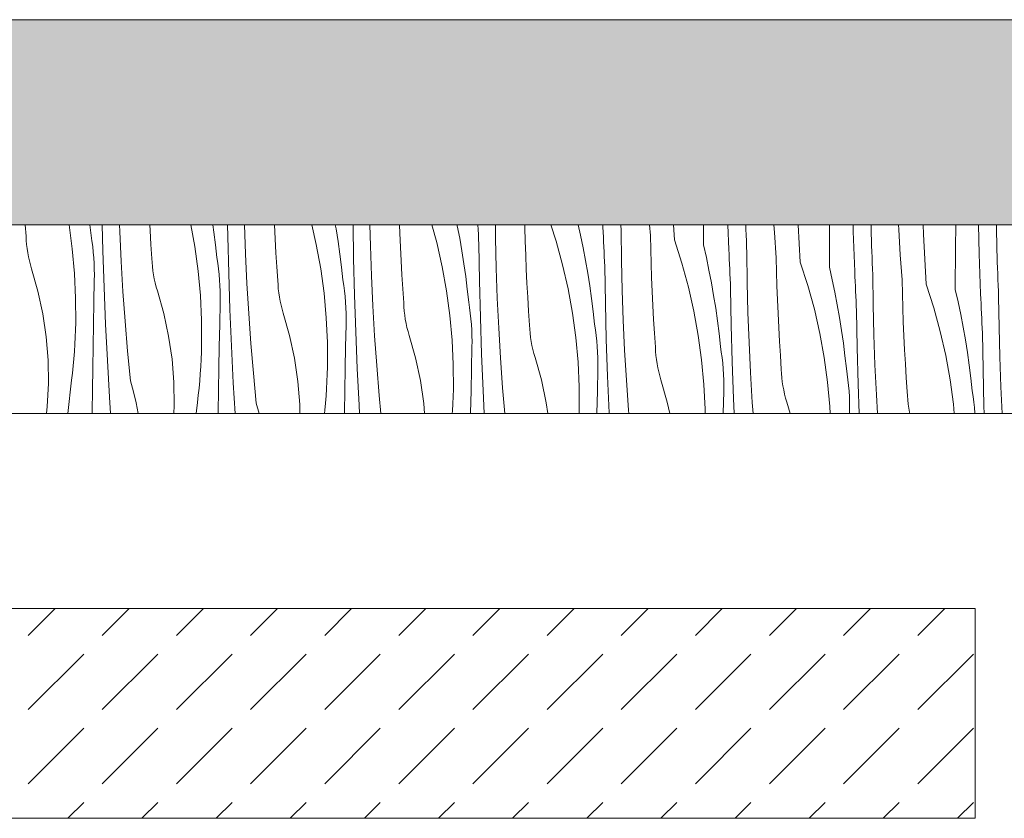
# Model space of a CAD drawing. Header units: millimetres. Extents: x -7814 to 55813, y 465 to 25965.
# Tile 38 of 112: x 26824 to 27764, y 20728 to 21489. Entities that reach past the tile are written whole.
import ezdxf

# ---------------------------------------------------------------- set-up
doc = ezdxf.new("R2010")
doc.units = ezdxf.units.MM
doc.layers.add('2D Drafting - General2', color=251, linetype='Continuous', lineweight=15)
doc.layers.add('2D Drafting - General81', color=251, linetype='Continuous', lineweight=20)

# ---------------------------------------------------------------- blocks, each defined once
blk = doc.blocks.new('*X24')
at = {"layer": '2D Drafting - General81', "linetype": 'Continuous'}
for p, q in [((-71985.42, 69535.75), (-71986.18, 69546.59)), ((-71944.45, 69546.59), (-71941.34, 69523.72)), ((-71924.49, 69546.59), (-71923.39, 69536.51)), ((-71912.22, 69521.81), (-71912.84, 69546.59)), ((-71896.12, 69540.25), (-71896.35, 69546.59)), ((-71894.76, 69511.7), (-71896.12, 69540.25)), ((-71867.11, 69541.16), (-71867.41, 69546.59)), ((-71866.28, 69527.87), (-71867.11, 69541.16)), ((-71828.2, 69546.59), (-71824.44, 69525.85)), ((-71807.16, 69546.59), (-71806.18, 69539.71)), ((-71806.18, 69539.71), (-71804.65, 69527.54)), ((-71793.02, 69535.54), (-71793.21, 69546.59)), ((-71776.05, 69519.08), (-71777.03, 69546.59)), ((-71747.78, 69533.29), (-71748.43, 69546.59)), ((-71712.83, 69546.59), (-71708.56, 69527.82)), ((-71690.43, 69546.59), (-71689.76, 69542.81)), ((-71689.76, 69542.81), (-71687.84, 69530.69)), ((-71672.95, 69514.36), (-71673.49, 69546.59)), ((-71657, 69526.47), (-71657.48, 69546.59)), ((-71628.91, 69538.73), (-71629.18, 69546.59)), ((-71628.36, 69525.42), (-71628.91, 69538.73)), ((-71598.38, 69546.59), (-71593.71, 69529.59)), ((-71574.31, 69546.59), (-71574.13, 69545.77)), ((-71574.13, 69545.77), (-71571.81, 69533.72)), ((-71554.17, 69542.12), (-71554.38, 69546.59)), ((-71553.94, 69537.45), (-71554.17, 69542.12)), ((-71537.62, 69533.87), (-71537.77, 69546.59)), ((-71509.66, 69544.19), (-71509.7, 69546.59)), ((-71509.3, 69530.87), (-71509.66, 69544.19)), ((-71484.87, 69546.59), (-71479.87, 69531.09)), ((-71458.84, 69546.59), (-71456.58, 69536.61)), ((-71435.15, 69544.32), (-71435.23, 69546.59)), ((-71434.95, 69539.64), (-71435.15, 69544.32)), ((-71434.75, 69534.97), (-71434.95, 69539.64)), ((-71417.89, 69541.27), (-71418.13, 69546.59)), ((-71417.55, 69512.7), (-71417.89, 69541.27)), ((-71389.85, 69536.33), (-71390.63, 69546.59)), ((-71367.03, 69532.31), (-71367.79, 69546.59)), ((-71339.22, 69527.4), (-71339.1, 69546.59)), ((-71315.08, 69523.15), (-71315.93, 69546.59)), ((-71298.74, 69542.29), (-71298.89, 69546.59)), ((-71298.53, 69536.75), (-71298.74, 69542.29)), ((-71271.6, 69539.24), (-71272.04, 69546.59)), ((-71269.79, 69515.16), (-71271.6, 69539.24)), ((-71246.96, 69511.14), (-71248.85, 69546.59)), ((-71219.16, 69506.23), (-71218.9, 69545.58)), ((-71218.9, 69545.58), (-71218.89, 69546.59)), ((-71196.39, 69540.11), (-71196.56, 69546.59)), ((-71195.01, 69501.98), (-71196.39, 69540.11)), ((-71179.38, 69543.32), (-71179.45, 69546.59)), ((-71179.22, 69537.77), (-71179.38, 69543.32)), ((-71152.98, 69542.17), (-71153.18, 69546.59)), ((-71151.53, 69518.07), (-71152.98, 69542.17)), ((-71129.44, 69537.71), (-71129.7, 69546.59)), ((-71098.83, 69524.41), (-71098.68, 69546.59)), ((-71076.33, 69518.94), (-71077.03, 69546.59)), ((-71059.32, 69522.15), (-71059.82, 69546.59)), ((-71985.25, 69531.8), (-71985.42, 69535.75)), ((-71984.93, 69527.87), (-71985.25, 69531.8)), ((-71922.57, 69531.19), (-71923.39, 69536.51)), ((-71921.87, 69525.86), (-71922.57, 69531.19)), ((-71792.15, 69500.63), (-71793.02, 69535.54)), ((-71747.05, 69519.99), (-71747.78, 69533.29)), ((-71687.84, 69530.69), (-71686.11, 69518.54)), ((-71593.71, 69529.59), (-71588.5, 69506.65)), ((-71571.81, 69533.72), (-71569.69, 69521.64)), ((-71553.71, 69532.77), (-71553.94, 69537.45)), ((-71553.47, 69528.1), (-71553.71, 69532.77)), ((-71536.94, 69505.3), (-71537.62, 69533.87)), ((-71508.84, 69517.56), (-71509.3, 69530.87)), ((-71479.87, 69531.09), (-71473.64, 69508.41)), ((-71456.58, 69536.61), (-71454.07, 69524.6)), ((-71434.54, 69530.29), (-71434.75, 69534.97)), ((-71434.32, 69525.62), (-71434.54, 69530.29)), ((-71389.59, 69523.01), (-71389.85, 69536.33)), ((-71367.03, 69532.31), (-71359.8, 69509.92)), ((-71298.31, 69531.2), (-71298.53, 69536.75)), ((-71298.07, 69525.65), (-71298.31, 69531.2)), ((-71179.05, 69532.22), (-71179.22, 69537.77)), ((-71178.87, 69526.67), (-71179.05, 69532.22)), ((-71126.89, 69489.96), (-71129.44, 69537.71)), ((-71984.48, 69523.95), (-71984.93, 69527.87)), ((-71983.89, 69520.04), (-71984.48, 69523.95)), ((-71983.16, 69516.16), (-71983.89, 69520.04)), ((-71941.34, 69523.72), (-71939.21, 69500.29)), ((-71921.29, 69520.51), (-71921.87, 69525.86)), ((-71920.84, 69515.15), (-71921.29, 69520.51)), ((-71911.06, 69486.91), (-71912.22, 69521.81)), ((-71865.36, 69514.58), (-71866.28, 69527.87)), ((-71824.44, 69525.85), (-71821.27, 69502.55)), ((-71804.65, 69527.54), (-71803.32, 69515.34)), ((-71774.7, 69490.53), (-71776.05, 69519.08)), ((-71746.21, 69506.69), (-71747.05, 69519.99)), ((-71708.56, 69527.82), (-71704.37, 69504.68)), ((-71655.99, 69497.91), (-71657, 69526.47)), ((-71627.72, 69512.12), (-71628.36, 69525.42)), ((-71569.69, 69521.64), (-71567.77, 69509.52)), ((-71552.89, 69493.19), (-71553.47, 69528.1)), ((-71454.07, 69524.6), (-71451.75, 69512.55)), ((-71434.1, 69520.95), (-71434.32, 69525.62)), ((-71433.88, 69516.27), (-71434.1, 69520.95)), ((-71389.23, 69509.7), (-71389.59, 69523.01)), ((-71339.22, 69527.4), (-71336.51, 69515.44)), ((-71314.88, 69518.47), (-71315.08, 69523.15)), ((-71297.82, 69520.1), (-71298.07, 69525.65)), ((-71297.48, 69491.53), (-71297.82, 69520.1)), ((-71178.67, 69521.12), (-71178.87, 69526.67)), ((-71178.46, 69515.57), (-71178.67, 69521.12)), ((-71099.09, 69485.06), (-71098.83, 69524.41)), ((-71059.16, 69516.6), (-71059.32, 69522.15)), ((-71982.3, 69512.31), (-71983.16, 69516.16)), ((-71981.3, 69508.49), (-71982.3, 69512.31)), ((-71920.52, 69509.78), (-71920.84, 69515.15)), ((-71920.32, 69504.4), (-71920.52, 69509.78)), ((-71893.07, 69483.17), (-71894.76, 69511.7)), ((-71865.18, 69510.63), (-71865.36, 69514.58)), ((-71864.86, 69506.7), (-71865.18, 69510.63)), ((-71802.5, 69510.02), (-71803.32, 69515.34)), ((-71801.8, 69504.69), (-71802.5, 69510.02)), ((-71686.11, 69518.54), (-71684.58, 69506.37)), ((-71672.08, 69479.46), (-71672.95, 69514.36)), ((-71626.98, 69498.82), (-71627.72, 69512.12)), ((-71508.29, 69504.25), (-71508.84, 69517.56)), ((-71451.75, 69512.55), (-71449.63, 69500.46)), ((-71433.64, 69511.6), (-71433.88, 69516.27)), ((-71433.4, 69506.93), (-71433.64, 69511.6)), ((-71416.87, 69484.12), (-71417.55, 69512.7)), ((-71388.77, 69496.39), (-71389.23, 69509.7)), ((-71359.8, 69509.92), (-71353.58, 69487.24)), ((-71336.51, 69515.44), (-71334, 69503.43)), ((-71314.68, 69513.8), (-71314.88, 69518.47)), ((-71314.47, 69509.12), (-71314.68, 69513.8)), ((-71269.52, 69501.84), (-71269.79, 69515.16)), ((-71246.96, 69511.14), (-71239.74, 69488.75)), ((-71178.24, 69510.03), (-71178.46, 69515.57)), ((-71178, 69504.48), (-71178.24, 69510.03)), ((-71149.72, 69493.99), (-71151.53, 69518.07)), ((-71074.94, 69480.8), (-71076.33, 69518.94)), ((-71058.98, 69511.05), (-71059.16, 69516.6)), ((-71058.8, 69505.5), (-71058.98, 69511.05)), ((-71980.17, 69504.7), (-71981.3, 69508.49)), ((-71974.13, 69483.36), (-71980.17, 69504.7)), ((-71939.21, 69500.29), (-71938.12, 69476.8)), ((-71920.25, 69499.02), (-71920.32, 69504.4)), ((-71864.41, 69502.77), (-71864.86, 69506.7)), ((-71863.82, 69498.87), (-71864.41, 69502.77)), ((-71821.27, 69502.55), (-71819.14, 69479.12)), ((-71801.22, 69499.34), (-71801.8, 69504.69)), ((-71790.99, 69465.74), (-71792.15, 69500.63)), ((-71745.29, 69493.41), (-71746.21, 69506.69)), ((-71704.37, 69504.68), (-71701.2, 69481.37)), ((-71684.58, 69506.37), (-71683.25, 69494.17)), ((-71588.5, 69506.65), (-71584.3, 69483.51)), ((-71567.77, 69509.52), (-71566.04, 69497.37)), ((-71535.92, 69476.73), (-71536.94, 69505.3)), ((-71507.65, 69490.95), (-71508.29, 69504.25)), ((-71473.64, 69508.41), (-71468.43, 69485.48)), ((-71449.63, 69500.46), (-71447.7, 69488.35)), ((-71432.82, 69472.02), (-71433.4, 69506.93)), ((-71334, 69503.43), (-71331.68, 69491.38)), ((-71314.26, 69504.45), (-71314.47, 69509.12)), ((-71314.03, 69499.78), (-71314.26, 69504.45)), ((-71269.16, 69488.53), (-71269.52, 69501.84)), ((-71219.16, 69506.23), (-71216.45, 69494.27)), ((-71194.82, 69497.3), (-71195.01, 69501.98)), ((-71177.75, 69498.93), (-71178, 69504.48)), ((-71058.6, 69499.95), (-71058.8, 69505.5)), ((-71920.75, 69472.75), (-71920.31, 69493.64)), ((-71920.31, 69493.64), (-71920.25, 69499.02)), ((-71863.09, 69494.99), (-71863.82, 69498.87)), ((-71862.23, 69491.13), (-71863.09, 69494.99)), ((-71861.23, 69487.31), (-71862.23, 69491.13)), ((-71800.78, 69493.98), (-71801.22, 69499.34)), ((-71800.45, 69488.6), (-71800.78, 69493.98)), ((-71745.11, 69489.46), (-71745.29, 69493.41)), ((-71682.43, 69488.85), (-71683.25, 69494.17)), ((-71654.63, 69469.36), (-71655.99, 69497.91)), ((-71626.15, 69485.52), (-71626.98, 69498.82)), ((-71566.04, 69497.37), (-71564.52, 69485.19)), ((-71552.01, 69458.29), (-71552.89, 69493.19)), ((-71506.91, 69477.65), (-71507.65, 69490.95)), ((-71388.22, 69483.08), (-71388.77, 69496.39)), ((-71331.68, 69491.38), (-71329.56, 69479.29)), ((-71313.81, 69495.1), (-71314.03, 69499.78)), ((-71313.57, 69490.43), (-71313.81, 69495.1)), ((-71296.8, 69462.95), (-71297.48, 69491.53)), ((-71216.45, 69494.27), (-71213.93, 69482.26)), ((-71194.61, 69492.63), (-71194.82, 69497.3)), ((-71194.4, 69487.95), (-71194.61, 69492.63)), ((-71177.41, 69470.35), (-71177.75, 69498.93)), ((-71149.45, 69480.67), (-71149.72, 69493.99)), ((-71058.39, 69494.4), (-71058.6, 69499.95)), ((-71058.17, 69488.86), (-71058.39, 69494.4)), ((-71969.49, 69461.67), (-71974.13, 69483.36)), ((-71909.61, 69452.03), (-71911.06, 69486.91)), ((-71891.04, 69454.66), (-71893.07, 69483.17)), ((-71860.1, 69483.53), (-71861.23, 69487.31)), ((-71854.06, 69462.19), (-71860.1, 69483.53)), ((-71800.26, 69483.23), (-71800.45, 69488.6)), ((-71800.19, 69477.85), (-71800.26, 69483.23)), ((-71773, 69462), (-71774.7, 69490.53)), ((-71744.8, 69485.53), (-71745.11, 69489.46)), ((-71744.34, 69481.6), (-71744.8, 69485.53)), ((-71743.75, 69477.7), (-71744.34, 69481.6)), ((-71681.73, 69483.52), (-71682.43, 69488.85)), ((-71681.16, 69478.17), (-71681.73, 69483.52)), ((-71625.22, 69472.24), (-71626.15, 69485.52)), ((-71584.3, 69483.51), (-71581.14, 69460.2)), ((-71564.52, 69485.19), (-71563.19, 69473)), ((-71468.43, 69485.48), (-71464.23, 69462.34)), ((-71447.7, 69488.35), (-71445.97, 69476.2)), ((-71415.85, 69455.56), (-71416.87, 69484.12)), ((-71387.58, 69469.77), (-71388.22, 69483.08)), ((-71353.58, 69487.24), (-71348.36, 69464.31)), ((-71313.33, 69485.76), (-71313.57, 69490.43)), ((-71312.75, 69450.85), (-71313.33, 69485.76)), ((-71268.7, 69475.22), (-71269.16, 69488.53)), ((-71239.74, 69488.75), (-71233.51, 69466.07)), ((-71213.93, 69482.26), (-71211.61, 69470.21)), ((-71194.19, 69483.28), (-71194.4, 69487.95)), ((-71193.97, 69478.61), (-71194.19, 69483.28)), ((-71126.89, 69489.96), (-71119.67, 69467.58)), ((-71099.09, 69485.06), (-71096.38, 69473.09)), ((-71057.94, 69483.31), (-71058.17, 69488.86)), ((-71057.69, 69477.76), (-71057.94, 69483.31)), ((-71938.12, 69476.8), (-71938.07, 69453.28)), ((-71921.16, 69451.86), (-71920.75, 69472.75)), ((-71819.14, 69479.12), (-71818.05, 69455.63)), ((-71800.68, 69451.58), (-71800.24, 69472.47)), ((-71800.24, 69472.47), (-71800.19, 69477.85)), ((-71743.02, 69473.82), (-71743.75, 69477.7)), ((-71742.16, 69469.96), (-71743.02, 69473.82)), ((-71701.2, 69481.37), (-71699.07, 69457.95)), ((-71680.71, 69472.8), (-71681.16, 69478.17)), ((-71680.39, 69467.43), (-71680.71, 69472.8)), ((-71670.92, 69444.57), (-71672.08, 69479.46)), ((-71625.04, 69468.29), (-71625.22, 69472.24)), ((-71562.36, 69467.68), (-71563.19, 69473)), ((-71534.56, 69448.19), (-71535.92, 69476.73)), ((-71506.08, 69464.35), (-71506.91, 69477.65)), ((-71445.97, 69476.2), (-71444.45, 69464.02)), ((-71329.56, 69479.29), (-71327.63, 69467.17)), ((-71268.16, 69461.91), (-71268.7, 69475.22)), ((-71193.74, 69473.93), (-71193.97, 69478.61)), ((-71193.51, 69469.26), (-71193.74, 69473.93)), ((-71149.09, 69467.36), (-71149.45, 69480.67)), ((-71096.38, 69473.09), (-71093.86, 69461.08)), ((-71074.75, 69476.13), (-71074.94, 69480.8)), ((-71074.54, 69471.46), (-71074.75, 69476.13)), ((-71057.35, 69449.18), (-71057.69, 69477.76)), ((-71789.55, 69430.86), (-71790.99, 69465.74)), ((-71741.16, 69466.14), (-71742.16, 69469.96)), ((-71740.03, 69462.36), (-71741.16, 69466.14)), ((-71680.19, 69462.06), (-71680.39, 69467.43)), ((-71652.93, 69440.83), (-71654.63, 69469.36)), ((-71624.73, 69464.35), (-71625.04, 69468.29)), ((-71624.28, 69460.43), (-71624.73, 69464.35)), ((-71561.66, 69462.34), (-71562.36, 69467.68)), ((-71505.15, 69451.06), (-71506.08, 69464.35)), ((-71444.45, 69464.02), (-71443.12, 69451.82)), ((-71431.95, 69437.12), (-71432.82, 69472.02)), ((-71386.84, 69456.47), (-71387.58, 69469.77)), ((-71348.36, 69464.31), (-71344.17, 69441.17)), ((-71327.63, 69467.17), (-71325.91, 69455.03)), ((-71295.78, 69434.39), (-71296.8, 69462.95)), ((-71233.51, 69466.07), (-71228.29, 69443.14)), ((-71211.61, 69470.21), (-71209.49, 69458.12)), ((-71193.27, 69464.59), (-71193.51, 69469.26)), ((-71192.68, 69429.68), (-71193.27, 69464.59)), ((-71176.73, 69441.78), (-71177.41, 69470.35)), ((-71148.64, 69454.04), (-71149.09, 69467.36)), ((-71119.67, 69467.58), (-71113.44, 69444.9)), ((-71074.34, 69466.78), (-71074.54, 69471.46)), ((-71074.12, 69462.11), (-71074.34, 69466.78)), ((-71966.28, 69439.73), (-71969.49, 69461.67)), ((-71888.67, 69426.18), (-71891.04, 69454.66)), ((-71849.43, 69440.5), (-71854.06, 69462.19)), ((-71818.05, 69455.63), (-71818, 69432.11)), ((-71770.97, 69433.49), (-71773, 69462)), ((-71734, 69441.02), (-71740.03, 69462.36)), ((-71699.07, 69457.95), (-71697.98, 69434.46)), ((-71680.12, 69456.68), (-71680.19, 69462.06)), ((-71680.17, 69451.3), (-71680.12, 69456.68)), ((-71623.68, 69456.53), (-71624.28, 69460.43)), ((-71622.96, 69452.65), (-71623.68, 69456.53)), ((-71581.14, 69460.2), (-71579, 69436.78)), ((-71561.09, 69456.99), (-71561.66, 69462.34)), ((-71560.64, 69451.63), (-71561.09, 69456.99)), ((-71550.86, 69423.4), (-71552.01, 69458.29)), ((-71464.23, 69462.34), (-71461.07, 69439.03)), ((-71414.49, 69427.02), (-71415.85, 69455.56)), ((-71386.01, 69443.18), (-71386.84, 69456.47)), ((-71325.91, 69455.03), (-71324.38, 69442.85)), ((-71267.51, 69448.6), (-71268.16, 69461.91)), ((-71209.49, 69458.12), (-71207.57, 69446)), ((-71148.09, 69440.74), (-71148.64, 69454.04)), ((-71093.86, 69461.08), (-71091.54, 69449.04)), ((-71073.9, 69457.43), (-71074.12, 69462.11)), ((-71073.67, 69452.76), (-71073.9, 69457.43)), ((-71938.52, 69439.55), (-71938.25, 69446.41)), ((-71938.25, 69446.41), (-71938.07, 69453.28)), ((-71921.54, 69430.97), (-71921.16, 69451.86)), ((-71907.88, 69417.16), (-71909.61, 69452.03)), ((-71801.09, 69430.69), (-71800.68, 69451.58)), ((-71680.62, 69430.41), (-71680.17, 69451.3)), ((-71669.48, 69409.69), (-71670.92, 69444.57)), ((-71622.09, 69448.79), (-71622.96, 69452.65)), ((-71621.1, 69444.97), (-71622.09, 69448.79)), ((-71619.96, 69441.19), (-71621.1, 69444.97)), ((-71560.32, 69446.26), (-71560.64, 69451.63)), ((-71560.12, 69440.89), (-71560.32, 69446.26)), ((-71532.87, 69419.66), (-71534.56, 69448.19)), ((-71504.98, 69447.12), (-71505.15, 69451.06)), ((-71504.66, 69443.18), (-71504.98, 69447.12)), ((-71442.29, 69446.51), (-71443.12, 69451.82)), ((-71441.6, 69441.17), (-71442.29, 69446.51)), ((-71311.88, 69415.95), (-71312.75, 69450.85)), ((-71266.77, 69435.3), (-71267.51, 69448.6)), ((-71207.57, 69446), (-71205.84, 69433.86)), ((-71113.44, 69444.9), (-71108.23, 69421.97)), ((-71091.54, 69449.04), (-71089.42, 69436.95)), ((-71073.44, 69448.09), (-71073.67, 69452.76)), ((-71073.2, 69443.42), (-71073.44, 69448.09)), ((-71056.67, 69420.61), (-71057.35, 69449.18)), ((-71964.49, 69417.62), (-71966.28, 69439.73)), ((-71938.88, 69432.68), (-71938.52, 69439.55)), ((-71846.21, 69418.55), (-71849.43, 69440.5)), ((-71729.36, 69419.33), (-71734, 69441.02)), ((-71650.9, 69412.32), (-71652.93, 69440.83)), ((-71613.93, 69419.85), (-71619.96, 69441.19)), ((-71579, 69436.78), (-71577.91, 69413.29)), ((-71560.05, 69435.51), (-71560.12, 69440.89)), ((-71560.11, 69430.13), (-71560.05, 69435.51)), ((-71504.21, 69439.26), (-71504.66, 69443.18)), ((-71503.62, 69435.36), (-71504.21, 69439.26)), ((-71502.89, 69431.47), (-71503.62, 69435.36)), ((-71461.07, 69439.03), (-71458.94, 69415.61)), ((-71441.02, 69435.82), (-71441.6, 69441.17)), ((-71440.57, 69430.46), (-71441.02, 69435.82)), ((-71430.79, 69402.23), (-71431.95, 69437.12)), ((-71385.09, 69429.89), (-71386.01, 69443.18)), ((-71344.17, 69441.17), (-71341, 69417.86)), ((-71324.38, 69442.85), (-71323.05, 69430.65)), ((-71265.94, 69422.01), (-71266.77, 69435.3)), ((-71228.29, 69443.14), (-71224.1, 69420)), ((-71175.71, 69413.22), (-71176.73, 69441.78)), ((-71147.44, 69427.43), (-71148.09, 69440.74)), ((-71089.42, 69436.95), (-71087.5, 69424.83)), ((-71072.62, 69408.51), (-71073.2, 69443.42)), ((-71939.86, 69418.98), (-71939.33, 69425.83)), ((-71939.33, 69425.83), (-71938.88, 69432.68)), ((-71921.88, 69410.08), (-71921.54, 69430.97)), ((-71885.96, 69397.73), (-71888.67, 69426.18)), ((-71818.45, 69418.37), (-71818.18, 69425.24)), ((-71818.18, 69425.24), (-71818, 69432.11)), ((-71801.47, 69409.8), (-71801.09, 69430.69)), ((-71787.81, 69395.99), (-71789.55, 69430.86)), ((-71768.6, 69405.01), (-71770.97, 69433.49)), ((-71697.98, 69434.46), (-71697.93, 69410.94)), ((-71681.03, 69409.52), (-71680.62, 69430.41)), ((-71560.55, 69409.24), (-71560.11, 69430.13)), ((-71502.03, 69427.62), (-71502.89, 69431.47)), ((-71501.03, 69423.8), (-71502.03, 69427.62)), ((-71440.25, 69425.09), (-71440.57, 69430.46)), ((-71412.8, 69398.49), (-71414.49, 69427.02)), ((-71384.91, 69425.95), (-71385.09, 69429.89)), ((-71384.59, 69422.01), (-71384.91, 69425.95)), ((-71322.23, 69425.34), (-71323.05, 69430.65)), ((-71321.53, 69420), (-71322.23, 69425.34)), ((-71294.43, 69405.84), (-71295.78, 69434.39)), ((-71205.84, 69433.86), (-71204.31, 69421.68)), ((-71191.81, 69394.78), (-71192.68, 69429.68)), ((-71146.71, 69414.13), (-71147.44, 69427.43)), ((-71964.15, 69395.44), (-71964.49, 69417.62)), ((-71940.49, 69412.13), (-71939.86, 69418.98)), ((-71905.86, 69382.31), (-71907.88, 69417.16)), ((-71844.43, 69396.45), (-71846.21, 69418.55)), ((-71818.81, 69411.51), (-71818.45, 69418.37)), ((-71726.14, 69397.38), (-71729.36, 69419.33)), ((-71609.29, 69398.16), (-71613.93, 69419.85)), ((-71549.41, 69388.52), (-71550.86, 69423.4)), ((-71530.83, 69391.15), (-71532.87, 69419.66)), ((-71499.9, 69420.02), (-71501.03, 69423.8)), ((-71493.86, 69398.67), (-71499.9, 69420.02)), ((-71440.05, 69419.71), (-71440.25, 69425.09)), ((-71439.98, 69414.33), (-71440.05, 69419.71)), ((-71384.14, 69418.09), (-71384.59, 69422.01)), ((-71383.55, 69414.18), (-71384.14, 69418.09)), ((-71341, 69417.86), (-71338.87, 69394.44)), ((-71320.95, 69414.65), (-71321.53, 69420)), ((-71310.72, 69381.06), (-71311.88, 69415.95)), ((-71265.02, 69408.72), (-71265.94, 69422.01)), ((-71224.1, 69420), (-71220.93, 69396.69)), ((-71204.31, 69421.68), (-71202.98, 69409.48)), ((-71108.23, 69421.97), (-71104.03, 69398.82)), ((-71087.5, 69424.83), (-71085.77, 69412.68)), ((-71055.65, 69392.05), (-71056.67, 69420.61)), ((-71941.2, 69405.3), (-71940.49, 69412.13)), ((-71922.19, 69389.18), (-71921.88, 69410.08)), ((-71819.26, 69404.66), (-71818.81, 69411.51)), ((-71801.81, 69388.9), (-71801.47, 69409.8)), ((-71698.11, 69404.07), (-71697.93, 69410.94)), ((-71681.4, 69388.62), (-71681.03, 69409.52)), ((-71667.75, 69374.82), (-71669.48, 69409.69)), ((-71648.53, 69383.84), (-71650.9, 69412.32)), ((-71577.91, 69413.29), (-71577.86, 69389.77)), ((-71560.96, 69388.34), (-71560.55, 69409.24)), ((-71458.94, 69415.61), (-71457.84, 69392.12)), ((-71440.48, 69388.06), (-71440.04, 69408.95)), ((-71440.04, 69408.95), (-71439.98, 69414.33)), ((-71382.82, 69410.3), (-71383.55, 69414.18)), ((-71381.96, 69406.45), (-71382.82, 69410.3)), ((-71380.96, 69402.63), (-71381.96, 69406.45)), ((-71320.51, 69409.29), (-71320.95, 69414.65)), ((-71320.18, 69403.92), (-71320.51, 69409.29)), ((-71264.84, 69404.78), (-71265.02, 69408.72)), ((-71202.16, 69404.17), (-71202.98, 69409.48)), ((-71174.36, 69384.67), (-71175.71, 69413.22)), ((-71145.88, 69400.84), (-71146.71, 69414.13)), ((-71085.77, 69412.68), (-71084.24, 69400.51)), ((-71071.74, 69373.61), (-71072.62, 69408.51)), ((-71945.58, 69366.59), (-71942, 69398.48)), ((-71942, 69398.48), (-71941.2, 69405.3)), ((-71882.92, 69387.44), (-71885.96, 69397.73)), ((-71820.42, 69390.96), (-71819.79, 69397.81)), ((-71819.79, 69397.81), (-71819.26, 69404.66)), ((-71765.89, 69376.56), (-71768.6, 69405.01)), ((-71724.36, 69375.28), (-71726.14, 69397.38)), ((-71698.74, 69390.34), (-71698.38, 69397.2)), ((-71698.38, 69397.2), (-71698.11, 69404.07)), ((-71606.07, 69376.21), (-71609.29, 69398.16)), ((-71489.22, 69376.99), (-71493.86, 69398.67)), ((-71429.34, 69367.35), (-71430.79, 69402.23)), ((-71410.77, 69369.98), (-71412.8, 69398.49)), ((-71379.83, 69398.85), (-71380.96, 69402.63)), ((-71373.79, 69377.5), (-71379.83, 69398.85)), ((-71319.99, 69398.54), (-71320.18, 69403.92)), ((-71319.91, 69393.16), (-71319.99, 69398.54)), ((-71292.73, 69377.31), (-71294.43, 69405.84)), ((-71264.53, 69400.84), (-71264.84, 69404.78)), ((-71264.07, 69396.92), (-71264.53, 69400.84)), ((-71201.46, 69398.83), (-71202.16, 69404.17)), ((-71200.89, 69393.48), (-71201.46, 69398.83)), ((-71144.95, 69387.55), (-71145.88, 69400.84)), ((-71104.03, 69398.82), (-71100.86, 69375.52)), ((-71084.24, 69400.51), (-71082.92, 69388.31)), ((-71965.25, 69373.29), (-71964.15, 69395.44)), ((-71922.47, 69368.29), (-71922.19, 69389.18)), ((-71844.08, 69374.27), (-71844.43, 69396.45)), ((-71821.13, 69384.13), (-71820.42, 69390.96)), ((-71802.12, 69368.01), (-71801.81, 69388.9)), ((-71786.11, 69366.59), (-71787.81, 69395.99)), ((-71699.19, 69383.48), (-71698.74, 69390.34)), ((-71681.75, 69367.73), (-71681.4, 69388.62)), ((-71578.04, 69382.9), (-71577.86, 69389.77)), ((-71561.34, 69367.45), (-71560.96, 69388.34)), ((-71548.32, 69366.59), (-71549.41, 69388.52)), ((-71528.79, 69366.59), (-71530.83, 69391.15)), ((-71457.84, 69392.12), (-71457.79, 69368.6)), ((-71440.89, 69367.17), (-71440.48, 69388.06)), ((-71338.87, 69394.44), (-71337.78, 69370.94)), ((-71320.41, 69366.89), (-71319.97, 69387.78)), ((-71319.97, 69387.78), (-71319.91, 69393.16)), ((-71263.48, 69393.01), (-71264.07, 69396.92)), ((-71262.75, 69389.13), (-71263.48, 69393.01)), ((-71261.89, 69385.28), (-71262.75, 69389.13)), ((-71220.93, 69396.69), (-71218.8, 69373.27)), ((-71200.44, 69388.12), (-71200.89, 69393.48)), ((-71200.11, 69382.75), (-71200.44, 69388.12)), ((-71190.88, 69366.59), (-71191.81, 69394.78)), ((-71082.09, 69382.99), (-71082.92, 69388.31)), ((-71054.44, 69366.59), (-71055.65, 69392.05)), ((-71904.82, 69366.59), (-71905.86, 69382.31)), ((-71880.47, 69377), (-71882.92, 69387.44)), ((-71821.94, 69377.3), (-71821.13, 69384.13)), ((-71699.73, 69376.63), (-71699.19, 69383.48)), ((-71646.89, 69366.59), (-71648.53, 69383.84)), ((-71578.31, 69376.03), (-71578.04, 69382.9)), ((-71310.12, 69366.59), (-71310.72, 69381.06)), ((-71260.89, 69381.46), (-71261.89, 69385.28)), ((-71259.76, 69377.67), (-71260.89, 69381.46)), ((-71199.92, 69377.37), (-71200.11, 69382.75)), ((-71173.28, 69366.59), (-71174.36, 69384.67)), ((-71144.77, 69383.61), (-71144.95, 69387.55)), ((-71144.46, 69379.67), (-71144.77, 69383.61)), ((-71144, 69375.75), (-71144.46, 69379.67)), ((-71081.39, 69377.66), (-71082.09, 69382.99)), ((-71966.02, 69366.59), (-71965.25, 69373.29)), ((-71878.65, 69366.59), (-71880.47, 69377)), ((-71844.46, 69366.59), (-71844.08, 69374.27)), ((-71823.14, 69366.59), (-71821.94, 69377.3)), ((-71762.95, 69366.59), (-71765.89, 69376.56)), ((-71724.22, 69366.59), (-71724.36, 69375.28)), ((-71700.69, 69366.59), (-71700.35, 69369.79)), ((-71700.35, 69369.79), (-71699.73, 69376.63)), ((-71667.27, 69366.59), (-71667.75, 69374.82)), ((-71605.3, 69366.59), (-71606.07, 69376.21)), ((-71578.84, 69366.59), (-71578.67, 69369.17)), ((-71578.67, 69369.17), (-71578.31, 69376.03)), ((-71487.7, 69366.59), (-71489.22, 69376.99)), ((-71410.48, 69366.59), (-71410.77, 69369.98)), ((-71371.46, 69366.59), (-71373.79, 69377.5)), ((-71337.78, 69370.94), (-71337.77, 69366.59)), ((-71291.97, 69366.59), (-71292.73, 69377.31)), ((-71256.63, 69366.59), (-71259.76, 69377.67)), ((-71218.8, 69373.27), (-71218.49, 69366.59)), ((-71199.85, 69371.99), (-71199.92, 69377.37)), ((-71199.9, 69366.61), (-71199.85, 69371.99)), ((-71143.41, 69371.84), (-71144, 69375.75)), ((-71142.69, 69367.96), (-71143.41, 69371.84)), ((-71100.86, 69375.52), (-71100.05, 69366.59)), ((-71080.82, 69372.31), (-71081.39, 69377.66)), ((-71080.37, 69366.95), (-71080.82, 69372.31)), ((-71071.51, 69366.59), (-71071.74, 69373.61)), ((-71922.48, 69366.59), (-71922.47, 69368.29)), ((-71802.14, 69366.59), (-71802.12, 69368.01)), ((-71681.76, 69366.59), (-71681.75, 69367.73)), ((-71561.35, 69366.59), (-71561.34, 69367.45)), ((-71457.85, 69366.59), (-71457.79, 69368.6)), ((-71440.9, 69366.59), (-71440.89, 69367.17)), ((-71429.31, 69366.59), (-71429.34, 69367.35)), ((-71320.42, 69366.59), (-71320.41, 69366.89)), ((-71199.9, 69366.59), (-71199.9, 69366.61)), ((-71142.38, 69366.59), (-71142.69, 69367.96)), ((-71080.35, 69366.59), (-71080.37, 69366.95))]:
    blk.add_line(p, q, dxfattribs=at)
blk = doc.blocks.new('Wype_nienie_26')
at = {"layer": '2D Drafting - General2', "linetype": 'Continuous'}
for p, q in [((-55900.3, 69546.59), (-72935.87, 69546.59)), ((-72935.87, 69366.59), (-55900.3, 69366.59))]:
    blk.add_line(p, q, dxfattribs=at)
at = {"layer": '2D Drafting - General81', "linetype": 'Continuous'}
blk.add_blockref('*X24', (0, 0), dxfattribs=at)

msp = doc.modelspace()

# ---------------------------------------------------------------- hatches: boundary and pattern name
at = {"layer": '2D Drafting - General81', "linetype": 'Continuous'}
h = msp.add_hatch(dxfattribs=at)
h.set_pattern_fill('SOLID___DASHED', color=256, style=0, pattern_type=2)
h.set_pattern_definition([(45, (98815.82, -48252.71), (-70.71068, 70.71068), []), (45, (98780.46, -48217.35), (-70.71068, 70.71068), [75, -25])])
h.paths.add_polyline_path([(42915.51, 21293.88), (42915.51, 21489.43), (25880.53, 21489.43), (25879.94, 21293.88)], flags=0)
h = msp.add_hatch(dxfattribs=at)
h.set_pattern_fill('BETON', color=256, style=0, pattern_type=2)
h.set_pattern_definition([(45, (98815.82, -48252.71), (-70.71068, 70.71068), [75, -25]), (45, (98815.82, -48182), (-70.71068, 70.71068), [75, -25])])
h.paths.add_polyline_path([(27735.64, 20728.1), (27735.64, 20928.1), (25879.94, 20928.1), (25879.94, 20728.1)], flags=0)

# ---------------------------------------------------------------- linework, layer by layer
at = {"layer": '2D Drafting - General2', "linetype": 'Continuous'}
for p, q in [((27735.64, 20928.1), (25879.94, 20928.19)), ((27735.64, 20928.1), (27735.64, 20728.19)), ((27735.64, 20728.19), (25879.94, 20728.19))]:
    msp.add_line(p, q, dxfattribs=at)
at = {"layer": '2D Drafting - General2', "linetype": 'Continuous', "flags": 128}
for points in [[(42915.51, 21293.88), (42915.51, 21489.43), (25880.53, 21489.43), (25879.94, 21293.88)], [(27735.64, 20728.1), (27735.64, 20928.1), (25879.94, 20928.1), (25879.94, 20728.1)]]:
    msp.add_lwpolyline(points, close=True, dxfattribs=at)

# ---------------------------------------------------------------- block references
at = {"layer": '2D Drafting - General81', "linetype": 'Continuous'}
msp.add_blockref('Wype_nienie_26', (98815.82, -48252.71), dxfattribs=at)

doc.saveas('drawing.dxf')
